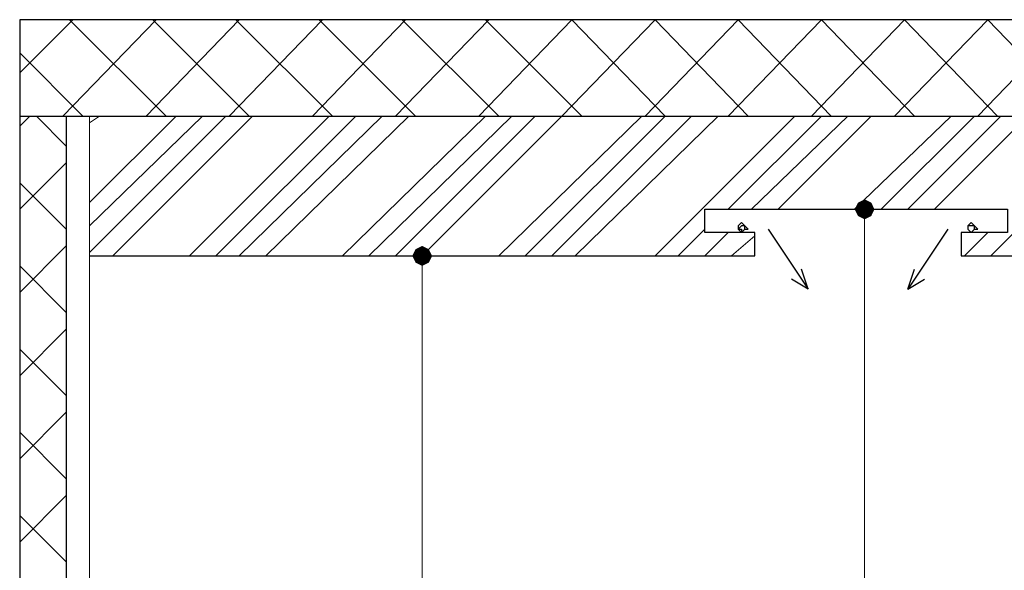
# Model space of a CAD drawing. Header units: metres. Extents: x 5.7 to 89.8, y 4 to 63.5.
# Tile 35 of 72: x 32.8 to 35.7, y 47.5 to 49.1. Entities that reach past the tile are written whole.
import ezdxf

# ---------------------------------------------------------------- set-up
doc = ezdxf.new("R2010")
doc.units = ezdxf.units.M
doc.header["$MEASUREMENT"] = 0
for name, color, linetype in [('PDF11_boresh-1', 7, 'Continuous'), ('PDF11_dim', 7, 'Continuous'), ('PDF11_halozen', 7, 'Continuous'), ('PDF11_hatch-borshi', 7, 'Continuous'), ('PDF11_kaff', 7, 'Continuous'), ('PDF11_wall-asli', 7, 'Continuous')]:
    doc.layers.add(name, color=color, linetype=linetype)

msp = doc.modelspace()

# ---------------------------------------------------------------- linework, layer by layer
at = {"layer": 'PDF11_boresh-1', "lineweight": 25}
for points in [[(33.0479, 48.4514), (34.9741, 48.4514), (34.9741, 48.5188), (34.8296, 48.5188), (34.8296, 48.5862), (35.7061, 48.5862), (35.7061, 48.5188), (35.5712, 48.5188), (35.5712, 48.4514), (38.711, 48.4514), (38.711, 48.5188), (38.5762, 48.5188), (38.5762, 48.5862), (39.443, 48.5862), (39.443, 48.5188), (39.3081, 48.5188), (39.3081, 48.4514), (40.7432, 48.4514), (40.7432, 48.5188), (40.6083, 48.5188), (40.6083, 48.5862), (42.5346, 48.5862)], [(35.0126, 48.5284), (35.1282, 48.355), (35.1089, 48.4128)], [(35.5327, 48.5284), (35.4171, 48.355), (35.4364, 48.4128)], [(35.1282, 48.355), (35.08, 48.3839)], [(35.4171, 48.355), (35.4653, 48.3839)]]:
    msp.add_lwpolyline(points, dxfattribs=at)
at = {"layer": 'PDF11_dim', "lineweight": 20}
for points in [[(35.2919, 48.5862), (35.2149, 48.5862)], [(35.2919, 48.5573), (35.2919, 48.5284), (35.2919, 44.5507), (35.2919, 44.5218)], [(34.011, 48.4514), (33.9243, 48.4514)], [(34.011, 48.4225), (34.011, 48.3936), (34.011, 44.5507), (34.011, 44.5218)]]:
    msp.add_lwpolyline(points, dxfattribs=at)
at = {"layer": 'PDF11_dim', "transparency": 33554559}
for points in [[(35.2919, 48.6151), (35.2727, 48.6055), (35.2919, 48.5862)], [(35.3112, 48.6055), (35.2919, 48.5862), (35.2919, 48.6151)], [(35.2727, 48.6055), (35.2919, 48.5862), (35.263, 48.5862)], [(35.2919, 48.5862), (35.263, 48.5862), (35.2727, 48.5669)], [(35.2727, 48.5669), (35.2919, 48.5573), (35.2919, 48.5862)], [(35.3208, 48.5862), (35.3112, 48.6055), (35.2919, 48.5862)], [(35.2919, 48.5573), (35.2919, 48.5862), (35.3112, 48.5669)], [(35.2919, 48.5862), (35.3112, 48.5669), (35.3208, 48.5862)], [(33.9917, 48.4706), (34.011, 48.4514), (33.9821, 48.4514)], [(34.011, 48.4803), (33.9917, 48.4706), (34.011, 48.4514)], [(34.0302, 48.4706), (34.011, 48.4514), (34.011, 48.4803)], [(34.0399, 48.4514), (34.0302, 48.4706), (34.011, 48.4514)], [(34.011, 48.4514), (33.9821, 48.4514), (33.9917, 48.4321)], [(33.9917, 48.4321), (34.011, 48.4225), (34.011, 48.4514)], [(34.011, 48.4225), (34.011, 48.4514), (34.0302, 48.4321)], [(34.011, 48.4514), (34.0302, 48.4321), (34.0399, 48.4514)]]:
    msp.add_solid(points, dxfattribs=at)
at = {"layer": 'PDF11_halozen', "lineweight": 25}
for points in [[(34.9548, 48.5284), (34.9452, 48.538), (34.9356, 48.5477), (34.9259, 48.538), (34.9259, 48.5284), (34.9356, 48.5188), (34.9452, 48.5284)], [(34.9452, 48.5284), (34.9452, 48.538), (34.9356, 48.538), (34.9259, 48.5284), (34.9356, 48.5284), (34.9356, 48.5188)], [(35.6194, 48.5284), (35.6098, 48.538), (35.6001, 48.5477), (35.5905, 48.538), (35.5905, 48.5284), (35.6001, 48.5188), (35.6098, 48.5284)], [(35.6098, 48.5284), (35.6098, 48.538), (35.6001, 48.538), (35.5905, 48.538), (35.5905, 48.5284), (35.6001, 48.5188)]]:
    msp.add_lwpolyline(points, close=True, dxfattribs=at)
at = {"layer": 'PDF11_hatch-borshi', "lineweight": 18}
for points in [[(32.8456, 48.9811), (32.9997, 49.1352)], [(32.9708, 48.8559), (33.2405, 49.1352)], [(33.2694, 48.8559), (32.9901, 49.1352)], [(33.2116, 48.8559), (33.4813, 49.1352)], [(33.5102, 48.8559), (33.2309, 49.1352)], [(33.4524, 48.8559), (33.722, 49.1352)], [(33.7509, 48.8559), (33.4716, 49.1352)], [(33.6931, 48.8559), (33.9628, 49.1352)], [(33.9917, 48.8559), (33.7124, 49.1352)], [(33.9339, 48.8559), (34.2036, 49.1352)], [(34.2325, 48.8559), (33.9532, 49.1352)], [(34.011, 48.4514), (34.4155, 48.8559), (34.6852, 49.1352), (34.9548, 48.8559)], [(34.1747, 48.8559), (34.4444, 49.1352), (34.7141, 48.8559), (34.3095, 48.4514)], [(34.4733, 48.8559), (34.194, 49.1352)], [(34.6563, 48.8559), (34.9259, 49.1352), (35.1956, 48.8559)], [(34.897, 48.8559), (35.1667, 49.1352), (35.4364, 48.8559)], [(35.1378, 48.8559), (35.4075, 49.1352), (35.6772, 48.8559)], [(35.3786, 48.8559), (35.6483, 49.1352), (35.918, 48.8559)], [(35.6194, 48.8559), (35.8891, 49.1352), (36.1587, 48.8559)], [(33.0286, 48.8559), (32.8456, 49.0389)], [(32.8456, 48.827), (32.8745, 48.8559)], [(32.9804, 48.7692), (32.8938, 48.8559)], [(33.0479, 48.6055), (33.2983, 48.8559)], [(33.0479, 48.538), (33.3753, 48.8559)], [(33.0479, 48.461), (33.4427, 48.8559)], [(33.0479, 48.8366), (33.0768, 48.8559)], [(33.1153, 48.4514), (33.5198, 48.8559)], [(33.3368, 48.4514), (33.7413, 48.8559)], [(33.4138, 48.4514), (33.8184, 48.8559)], [(33.4813, 48.4514), (33.8954, 48.8559)], [(33.5583, 48.4514), (33.9725, 48.8559)], [(33.7798, 48.4514), (34.194, 48.8559)], [(33.8569, 48.4514), (34.271, 48.8559)], [(33.9339, 48.4514), (34.3384, 48.8559)], [(34.2325, 48.4514), (34.6466, 48.8559)], [(34.3866, 48.4514), (34.7911, 48.8559)], [(34.454, 48.4514), (34.8682, 48.8559)], [(34.6852, 48.4514), (35.0897, 48.8559)], [(34.897, 48.5862), (35.1667, 48.8559)], [(34.9645, 48.5862), (35.2438, 48.8559)], [(35.0415, 48.5862), (35.3112, 48.8559)], [(35.263, 48.5862), (35.5423, 48.8559)], [(35.3401, 48.5862), (35.6098, 48.8559)], [(35.4171, 48.5862), (35.6868, 48.8559)], [(35.4942, 48.5862), (35.7639, 48.8559)], [(35.6579, 48.4514), (36.0624, 48.8559)], [(32.8456, 48.5862), (32.9804, 48.721)], [(32.9804, 48.5284), (32.8456, 48.6632)], [(34.7526, 48.4514), (34.8296, 48.5284)], [(34.8296, 48.4514), (34.897, 48.5188)], [(34.9067, 48.4514), (34.9741, 48.5091)], [(35.5809, 48.4514), (35.6483, 48.5188)], [(32.8456, 48.3454), (32.9804, 48.4803)], [(32.9804, 48.2876), (32.8456, 48.4225)], [(32.8456, 48.1046), (32.9804, 48.2395)], [(32.9804, 48.0468), (32.8456, 48.1817)], [(32.8456, 47.8639), (32.9804, 47.9987)], [(32.9804, 47.8061), (32.8456, 47.9409)], [(32.8456, 47.6231), (32.9804, 47.7579)], [(32.9804, 47.5653), (32.8456, 47.7001)]]:
    msp.add_lwpolyline(points, dxfattribs=at)
at = {"layer": 'PDF11_kaff', "lineweight": 20}
msp.add_lwpolyline([(33.0479, 48.8559), (33.0479, 44.3581)], dxfattribs=at)
at = {"layer": 'PDF11_wall-asli', "lineweight": 30}
for points in [[(32.9804, 44.3581), (51.0871, 44.3581), (51.0871, 49.1352), (32.8456, 49.1352), (32.8456, 44.2233), (51.0871, 44.2233), (51.0871, 48.9907)], [(32.8456, 48.8559), (51.0871, 48.8559)], [(32.9804, 48.8559), (32.9804, 44.2233)]]:
    msp.add_lwpolyline(points, dxfattribs=at)

doc.saveas('drawing.dxf')
